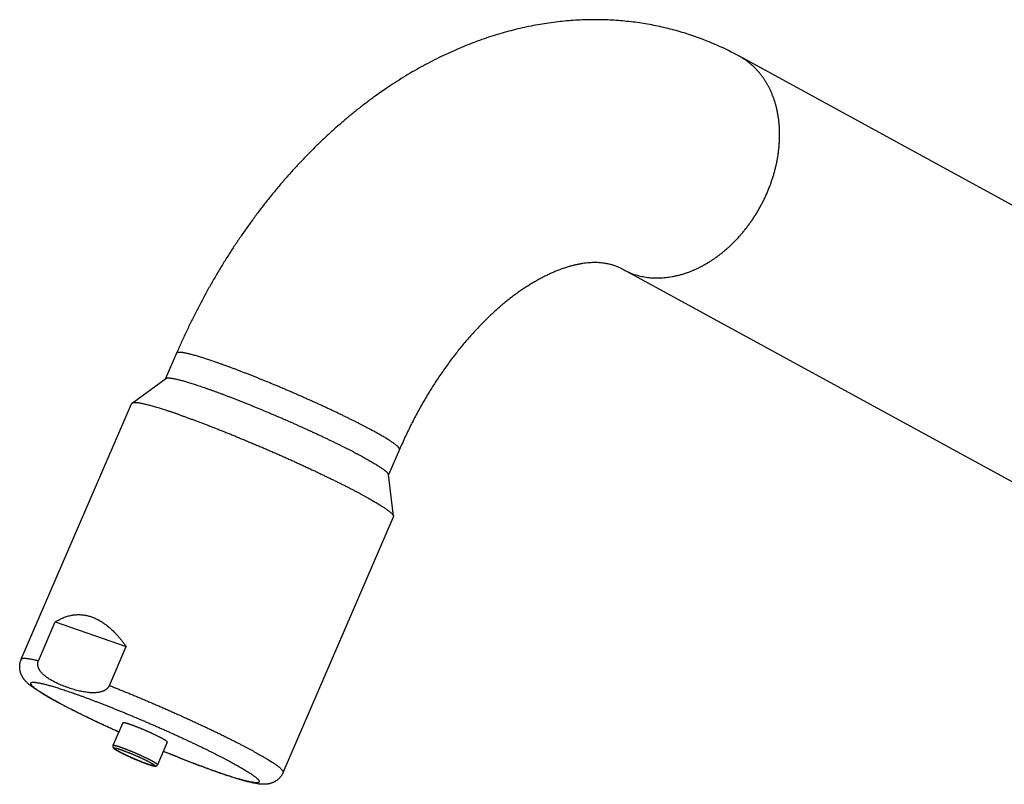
# Model space of a CAD drawing. Header units: millimetres. Extents: x 259 to 1803, y -542 to 1902.
# Tile 7 of 127: x 392 to 473, y -422 to -359. Entities that reach past the tile are written whole.
import ezdxf

# ---------------------------------------------------------------- set-up
doc = ezdxf.new("R2010")
doc.units = ezdxf.units.MM
doc.header["$LTSCALE"] = 30.734
doc.layers.get('0').update_dxf_attribs({"linetype": 'CONTINUOUS'})

msp = doc.modelspace()

# ---------------------------------------------------------------- linework, layer by layer
at = {"color": 7, "linetype": 'CONTINUOUS'}
for p, q in [((500.403, -388.845), (451.214, -362.013)), ((490.825, -406.403), (441.636, -379.57)), ((404.852, -386.462), (403.95, -388.548)), ((401.18, -390.58), (403.968, -388.535)), ((392.055, -411.659), (401.15, -390.617)), ((423.21, -394.397), (422.309, -396.483)), ((422.727, -399.893), (422.306, -396.461)), ((413.627, -420.982), (422.721, -399.94)), ((393.472, -411.785), (394.856, -408.583)), ((394.856, -408.583), (400.697, -410.619)), ((399.313, -413.821), (400.697, -410.619)), ((400.412, -416.899), (399.609, -418.756)), ((404.084, -418.486), (403.281, -420.343)), ((402.45, -420.291), (402.462, -420.296)), ((408.356, -421.015), (408.254, -420.979))]:
    msp.add_line(p, q, dxfattribs=at)
at = {"color": 9, "linetype": 'CONTINUOUS'}
msp.add_line((408.371, -421.01), (408.359, -421.006), dxfattribs=at)
at = {"color": 7, "linetype": 'CONTINUOUS'}
msp.add_arc((439.432, -383.597), 24.59, 61.37303, 70.77398, dxfattribs=at)
at = {"color": 9, "linetype": 'CONTINUOUS'}
for centre, radius, start, end in [((444.302, -374.681), 5.569, 241.39855, 250.80212), ((405.45, -411.685), 9.113, 250.78168, 250.98714), ((425.287, -372.114), 51.74, 250.78247, 250.90247)]:
    msp.add_arc(centre, radius, start, end, dxfattribs=at)
at = {"color": 7, "linetype": 'CONTINUOUS'}
for points, knots in [([(447.53, -360.378), (447.507, -360.371), (447.27, -360.288), (446.816, -360.138), (446.161, -359.943), (445.501, -359.765), (444.834, -359.605), (444.162, -359.464), (443.484, -359.341), (442.8, -359.236), (442.111, -359.151), (441.418, -359.084), (440.719, -359.036), (440.015, -359.007), (439.307, -358.997), (438.594, -359.007), (437.878, -359.037), (437.157, -359.086), (436.433, -359.155), (435.705, -359.245), (434.974, -359.355), (434.241, -359.485), (433.505, -359.636), (432.767, -359.808), (432.027, -360.001), (431.286, -360.215), (430.545, -360.449), (429.802, -360.706), (429.059, -360.983), (428.316, -361.283), (427.575, -361.603), (426.836, -361.944), (426.098, -362.306), (425.362, -362.69), (424.63, -363.094), (423.902, -363.519), (423.179, -363.964), (422.459, -364.43), (421.747, -364.914), (421.04, -365.417), (420.339, -365.94), (419.645, -366.482), (418.96, -367.041), (418.283, -367.617), (417.613, -368.212), (416.953, -368.822), (416.302, -369.449), (415.66, -370.092), (415.028, -370.75), (414.407, -371.423), (413.797, -372.11), (413.196, -372.812), (412.607, -373.527), (412.03, -374.255), (411.464, -374.996), (410.909, -375.749), (410.367, -376.514), (409.836, -377.29), (409.318, -378.077), (408.812, -378.875), (408.319, -379.682), (407.839, -380.5), (407.372, -381.326), (406.918, -382.162), (406.477, -383.007), (406.05, -383.859), (405.636, -384.719), (405.236, -385.587), (404.978, -386.17), (404.852, -386.462)], [0, 0, 0, 0, 0.001282, 0.013708, 0.026145, 0.038594, 0.051073, 0.063583, 0.076119, 0.088704, 0.101347, 0.114028, 0.126775, 0.139607, 0.15249, 0.165455, 0.17853, 0.191668, 0.204907, 0.218271, 0.23171, 0.245274, 0.25897, 0.272746, 0.286666, 0.3007, 0.314865, 0.329151, 0.3436, 0.358199, 0.372894, 0.387684, 0.402664, 0.4178, 0.433022, 0.448327, 0.463827, 0.479438, 0.495123, 0.510879, 0.526841, 0.542868, 0.558956, 0.575143, 0.59147, 0.607848, 0.624276, 0.640824, 0.657453, 0.674123, 0.690835, 0.707675, 0.724549, 0.741456, 0.758426, 0.77547, 0.792541, 0.809637, 0.826808, 0.844011, 0.861234, 0.878486, 0.895791, 0.913112, 0.930445, 0.947811, 0.9652, 0.982597, 1, 1, 1, 1]), ([(440.947, -379.264), (440.901, -379.248), (440.76, -379.201), (440.52, -379.135), (440.227, -379.074), (439.939, -379.033), (439.66, -379.009), (439.389, -378.999), (439.124, -379.001), (438.859, -379.015), (438.594, -379.04), (438.327, -379.075), (438.058, -379.119), (437.787, -379.174), (437.512, -379.239), (437.234, -379.314), (436.952, -379.399), (436.667, -379.494), (436.377, -379.599), (436.084, -379.715), (435.787, -379.841), (435.486, -379.979), (435.182, -380.127), (434.874, -380.286), (434.563, -380.456), (434.249, -380.637), (433.932, -380.83), (433.612, -381.034), (433.29, -381.25), (432.965, -381.477), (432.639, -381.716), (432.311, -381.966), (431.981, -382.228), (431.651, -382.502), (431.319, -382.788), (430.987, -383.085), (430.655, -383.393), (430.323, -383.713), (429.991, -384.045), (429.661, -384.388), (429.331, -384.742), (429.002, -385.107), (428.676, -385.483), (428.351, -385.87), (428.029, -386.267), (427.709, -386.675), (427.392, -387.093), (427.079, -387.521), (426.77, -387.959), (426.464, -388.406), (426.162, -388.862), (425.866, -389.327), (425.574, -389.801), (425.287, -390.283), (425.005, -390.773), (424.73, -391.271), (424.46, -391.776), (424.196, -392.288), (423.939, -392.806), (423.689, -393.33), (423.445, -393.861), (423.288, -394.218), (423.21, -394.397)], [0, 0, 0, 0, 0.005753, 0.017893, 0.029933, 0.041664, 0.052865, 0.063618, 0.074188, 0.08479, 0.095452, 0.106217, 0.117134, 0.128215, 0.139497, 0.151024, 0.16281, 0.174866, 0.187204, 0.199829, 0.21276, 0.226007, 0.239563, 0.253433, 0.26764, 0.282188, 0.297053, 0.312241, 0.327779, 0.343668, 0.359869, 0.376391, 0.393265, 0.410487, 0.428007, 0.445838, 0.464009, 0.482515, 0.501299, 0.520374, 0.539767, 0.559473, 0.579427, 0.599647, 0.620156, 0.640944, 0.661947, 0.683185, 0.704673, 0.7264, 0.748303, 0.770405, 0.792711, 0.815211, 0.837845, 0.860636, 0.883581, 0.906668, 0.929846, 0.953134, 0.976524, 1, 1, 1, 1]), ([(441.636, -379.57), (441.55, -379.523), (441.372, -379.433), (441.141, -379.334), (440.997, -379.281), (440.947, -379.264)], [0, 0, 0, 0, 0.39089, 0.789012, 1, 1, 1, 1]), ([(403.968, -388.535), (403.975, -388.53), (403.995, -388.519), (404.03, -388.508), (404.077, -388.5), (404.133, -388.496), (404.197, -388.496), (404.271, -388.5), (404.354, -388.509), (404.446, -388.521), (404.547, -388.538), (404.657, -388.559), (404.775, -388.583), (404.902, -388.612), (405.037, -388.645), (405.181, -388.682), (405.333, -388.723), (405.493, -388.767), (405.66, -388.816), (405.836, -388.868), (406.018, -388.924), (406.209, -388.984), (406.406, -389.048), (406.61, -389.115), (406.821, -389.185), (407.038, -389.259), (407.185, -389.31), (407.259, -389.336)], [0, 0, 0, 0, 0.007779, 0.019146, 0.032863, 0.049127, 0.068048, 0.089686, 0.114073, 0.141219, 0.171125, 0.203778, 0.239162, 0.277251, 0.318016, 0.361423, 0.407435, 0.456008, 0.507099, 0.560658, 0.616633, 0.674971, 0.735614, 0.798502, 0.863573, 0.930761, 1, 1, 1, 1]), ([(407.259, -389.336), (407.336, -389.363), (407.491, -389.417), (407.727, -389.501), (407.967, -389.588), (408.214, -389.678), (408.465, -389.771), (408.721, -389.866), (408.981, -389.965), (409.246, -390.066), (409.515, -390.17), (409.788, -390.276), (410.063, -390.384), (410.342, -390.495), (410.624, -390.608), (410.909, -390.722), (411.196, -390.839), (411.484, -390.957), (411.775, -391.077), (412.067, -391.198), (412.359, -391.321), (412.653, -391.445), (412.947, -391.57), (413.242, -391.696), (413.536, -391.823), (413.83, -391.951), (414.123, -392.079), (414.415, -392.208), (414.705, -392.337), (414.994, -392.467), (415.282, -392.596), (415.567, -392.725), (415.849, -392.854), (416.129, -392.983), (416.405, -393.111), (416.678, -393.239), (416.948, -393.366), (417.213, -393.492), (417.475, -393.618), (417.732, -393.742), (417.984, -393.864), (418.231, -393.986), (418.473, -394.106), (418.709, -394.224), (418.94, -394.341), (419.165, -394.455), (419.383, -394.568), (419.595, -394.679), (419.801, -394.787), (419.999, -394.893), (420.191, -394.997), (420.375, -395.098), (420.551, -395.197), (420.721, -395.293), (420.882, -395.386), (421.035, -395.476), (421.181, -395.563), (421.317, -395.646), (421.446, -395.727), (421.566, -395.805), (421.677, -395.879), (421.78, -395.949), (421.873, -396.016), (421.958, -396.08), (422.034, -396.139), (422.1, -396.196), (422.158, -396.248), (422.206, -396.296), (422.245, -396.341), (422.274, -396.382), (422.295, -396.419), (422.304, -396.445), (422.306, -396.459), (422.306, -396.461)], [0, 0, 0, 0, 0.014552, 0.029494, 0.044811, 0.060487, 0.076508, 0.092855, 0.109514, 0.126466, 0.143695, 0.161183, 0.178913, 0.196866, 0.215023, 0.233368, 0.25188, 0.270541, 0.289332, 0.308234, 0.327227, 0.346293, 0.365411, 0.384562, 0.403726, 0.422885, 0.442018, 0.461106, 0.480129, 0.499068, 0.517904, 0.536618, 0.55519, 0.573601, 0.591833, 0.609867, 0.627685, 0.645268, 0.662599, 0.67966, 0.696434, 0.712904, 0.729052, 0.744863, 0.76032, 0.775409, 0.790113, 0.804418, 0.818309, 0.831773, 0.844796, 0.857365, 0.869468, 0.881093, 0.892228, 0.902862, 0.912987, 0.922591, 0.931666, 0.940204, 0.948199, 0.955642, 0.96253, 0.968857, 0.974621, 0.979821, 0.984458, 0.988537, 0.992068, 0.995068, 0.997569, 0.99963, 1, 1, 1, 1]), ([(401.18, -390.58), (401.179, -390.581), (401.169, -390.589), (401.158, -390.601), (401.151, -390.613), (401.15, -390.617)], [0, 0, 0, 0, 0.119432, 0.766421, 1, 1, 1, 1]), ([(405.047, -391.521), (404.963, -391.492), (404.797, -391.434), (404.551, -391.35), (404.313, -391.27), (404.081, -391.194), (403.857, -391.122), (403.641, -391.053), (403.432, -390.989), (403.232, -390.929), (403.04, -390.872), (402.856, -390.82), (402.681, -390.772), (402.514, -390.729), (402.357, -390.69), (402.208, -390.655), (402.069, -390.624), (401.94, -390.598), (401.819, -390.576), (401.709, -390.559), (401.608, -390.546), (401.516, -390.538), (401.435, -390.534), (401.363, -390.534), (401.302, -390.539), (401.25, -390.549), (401.21, -390.562), (401.188, -390.574), (401.18, -390.58)], [0, 0, 0, 0, 0.066561, 0.131233, 0.193953, 0.254668, 0.313316, 0.36985, 0.424212, 0.476361, 0.526242, 0.573818, 0.619042, 0.661882, 0.702295, 0.740257, 0.775733, 0.808704, 0.839145, 0.867048, 0.892401, 0.915209, 0.935483, 0.953258, 0.968589, 0.981583, 0.992421, 1, 1, 1, 1]), ([(405.047, -391.521), (405.134, -391.551), (405.309, -391.612), (405.574, -391.707), (405.845, -391.805), (406.123, -391.906), (406.405, -392.01), (406.693, -392.117), (406.986, -392.228), (407.284, -392.341), (407.586, -392.457), (407.892, -392.576), (408.202, -392.697), (408.515, -392.821), (408.832, -392.947), (409.151, -393.076), (409.474, -393.206), (409.798, -393.338), (410.125, -393.472), (410.454, -393.608), (410.783, -393.746), (411.114, -393.885), (411.446, -394.025), (411.778, -394.167), (412.11, -394.309), (412.442, -394.452), (412.774, -394.597), (413.105, -394.742), (413.435, -394.887), (413.763, -395.033), (414.09, -395.179), (414.414, -395.325), (414.736, -395.471), (415.056, -395.616), (415.372, -395.762), (415.686, -395.907), (415.995, -396.052), (416.301, -396.195), (416.603, -396.338), (416.9, -396.48), (417.193, -396.621), (417.481, -396.76), (417.763, -396.898), (418.04, -397.035), (418.311, -397.169), (418.576, -397.302), (418.835, -397.433), (419.087, -397.563), (419.332, -397.689), (419.571, -397.814), (419.802, -397.936), (420.026, -398.056), (420.242, -398.173), (420.45, -398.287), (420.65, -398.399), (420.842, -398.507), (421.025, -398.612), (421.2, -398.715), (421.366, -398.814), (421.523, -398.909), (421.67, -399.001), (421.809, -399.09), (421.938, -399.175), (422.058, -399.256), (422.169, -399.334), (422.269, -399.408), (422.36, -399.477), (422.441, -399.543), (422.512, -399.605), (422.573, -399.662), (422.624, -399.716), (422.665, -399.765), (422.696, -399.81), (422.717, -399.851), (422.725, -399.878), (422.727, -399.892), (422.727, -399.893)], [0, 0, 0, 0, 0.013974, 0.028308, 0.04299, 0.058005, 0.07334, 0.08898, 0.10491, 0.121117, 0.137583, 0.154295, 0.171236, 0.188391, 0.205741, 0.223275, 0.24097, 0.258816, 0.276791, 0.294881, 0.313067, 0.331334, 0.349662, 0.368038, 0.386439, 0.404853, 0.423259, 0.441643, 0.459983, 0.478267, 0.496473, 0.514588, 0.532592, 0.55047, 0.568202, 0.585776, 0.603171, 0.620375, 0.637367, 0.654136, 0.670661, 0.686932, 0.702928, 0.71864, 0.734048, 0.749141, 0.763903, 0.778322, 0.792382, 0.806073, 0.819379, 0.832291, 0.844795, 0.85688, 0.868535, 0.879749, 0.890513, 0.900816, 0.91065, 0.920005, 0.928875, 0.937251, 0.945128, 0.952498, 0.959357, 0.9657, 0.971525, 0.976829, 0.981613, 0.985878, 0.989631, 0.992881, 0.995647, 0.997961, 0.999883, 1, 1, 1, 1]), ([(422.727, -399.893), (422.728, -399.902), (422.728, -399.919), (422.723, -399.934), (422.721, -399.94)], [0, 0, 0, 0, 0.618629, 1, 1, 1, 1]), ([(394.856, -408.583), (394.913, -408.546), (395.027, -408.478), (395.199, -408.385), (395.368, -408.303), (395.536, -408.231), (395.701, -408.169), (395.864, -408.117), (396.026, -408.074), (396.185, -408.04), (396.343, -408.014), (396.499, -407.997), (396.653, -407.987), (396.807, -407.985), (396.959, -407.99), (397.11, -408.003), (397.259, -408.022), (397.408, -408.049), (397.557, -408.083), (397.704, -408.124), (397.802, -408.155), (397.85, -408.172)], [0, 0, 0, 0, 0.064779, 0.127118, 0.187198, 0.245209, 0.301415, 0.356017, 0.409185, 0.461106, 0.512021, 0.562088, 0.611445, 0.660256, 0.708727, 0.756987, 0.805153, 0.85338, 0.901855, 0.950691, 1, 1, 1, 1]), ([(397.85, -408.172), (397.9, -408.19), (397.998, -408.226), (398.145, -408.288), (398.291, -408.357), (398.438, -408.433), (398.584, -408.517), (398.731, -408.608), (398.878, -408.707), (399.025, -408.814), (399.173, -408.929), (399.322, -409.053), (399.471, -409.186), (399.621, -409.328), (399.772, -409.48), (399.924, -409.642), (400.077, -409.815), (400.232, -409.998), (400.387, -410.194), (400.543, -410.401), (400.646, -410.545), (400.697, -410.619)], [0, 0, 0, 0, 0.041028, 0.082693, 0.125086, 0.168293, 0.212466, 0.257728, 0.304167, 0.351873, 0.401015, 0.451716, 0.504074, 0.558199, 0.614289, 0.672482, 0.732896, 0.795678, 0.861039, 0.929108, 1, 1, 1, 1]), ([(400.084, -417.657), (400.049, -417.641), (399.915, -417.581), (399.683, -417.475), (399.389, -417.341), (399.099, -417.207), (398.811, -417.074), (398.527, -416.941), (398.247, -416.808), (397.97, -416.677), (397.697, -416.546), (397.428, -416.416), (397.164, -416.287), (396.905, -416.16), (396.65, -416.033), (396.401, -415.908), (396.157, -415.785), (395.919, -415.663), (395.686, -415.543), (395.459, -415.424), (395.238, -415.307), (395.023, -415.192), (394.815, -415.078), (394.612, -414.966), (394.416, -414.856), (394.226, -414.748), (394.041, -414.641), (393.862, -414.534), (393.689, -414.429), (393.519, -414.323), (393.352, -414.215), (393.189, -414.106), (393.037, -414), (392.902, -413.9), (392.788, -413.812), (392.691, -413.731), (392.608, -413.658), (392.535, -413.59), (392.471, -413.527), (392.415, -413.467), (392.364, -413.409), (392.317, -413.352), (392.274, -413.296), (392.234, -413.24), (392.196, -413.184), (392.161, -413.126), (392.127, -413.066), (392.096, -413.006), (392.067, -412.944), (392.04, -412.88), (392.016, -412.813), (391.994, -412.745), (391.974, -412.674), (391.958, -412.602), (391.944, -412.527), (391.935, -412.452), (391.928, -412.374), (391.926, -412.296), (391.927, -412.216), (391.932, -412.136), (391.942, -412.057), (391.956, -411.976), (391.974, -411.896), (391.996, -411.816), (392.023, -411.737), (392.044, -411.685), (392.055, -411.659)], [0, 0, 0, 0, 0.010911, 0.041205, 0.071285, 0.101125, 0.130695, 0.15997, 0.188924, 0.217528, 0.245759, 0.273594, 0.301005, 0.327972, 0.354474, 0.380487, 0.405992, 0.430974, 0.455415, 0.479296, 0.502612, 0.525353, 0.547504, 0.569072, 0.590063, 0.610484, 0.630357, 0.649725, 0.668659, 0.687254, 0.705668, 0.724284, 0.742082, 0.757715, 0.770991, 0.782558, 0.792897, 0.802053, 0.810439, 0.818069, 0.825149, 0.831953, 0.838611, 0.844907, 0.851295, 0.857553, 0.863868, 0.870413, 0.876658, 0.883035, 0.889708, 0.8965, 0.903212, 0.910162, 0.91718, 0.924449, 0.931514, 0.938859, 0.946475, 0.953738, 0.96123, 0.968934, 0.976614, 0.98429, 0.992094, 1, 1, 1, 1]), ([(395.879, -413.991), (395.806, -413.966), (395.663, -413.914), (395.451, -413.832), (395.244, -413.747), (395.046, -413.66), (394.856, -413.57), (394.678, -413.479), (394.512, -413.387), (394.36, -413.295), (394.221, -413.204), (394.097, -413.114), (393.986, -413.027), (393.889, -412.942), (393.805, -412.861), (393.733, -412.783), (393.672, -412.71), (393.62, -412.64), (393.576, -412.574), (393.539, -412.511), (393.509, -412.452), (393.483, -412.395), (393.463, -412.341), (393.447, -412.29), (393.434, -412.241), (393.425, -412.195), (393.419, -412.15), (393.415, -412.108), (393.414, -412.067), (393.415, -412.027), (393.418, -411.989), (393.423, -411.953), (393.429, -411.917), (393.437, -411.883), (393.447, -411.849), (393.459, -411.817), (393.467, -411.795), (393.472, -411.785)], [0, 0, 0, 0, 0.064379, 0.128122, 0.190696, 0.251573, 0.310263, 0.366326, 0.419398, 0.469211, 0.5156, 0.558511, 0.597998, 0.634007, 0.666561, 0.695928, 0.722502, 0.746691, 0.768785, 0.78905, 0.807708, 0.824968, 0.840994, 0.855957, 0.869972, 0.883181, 0.895702, 0.907612, 0.91902, 0.930035, 0.940685, 0.951009, 0.961064, 0.970933, 0.980665, 0.990336, 1, 1, 1, 1]), ([(399.313, -413.821), (399.309, -413.831), (399.299, -413.853), (399.283, -413.884), (399.265, -413.914), (399.245, -413.945), (399.223, -413.975), (399.199, -414.005), (399.172, -414.035), (399.144, -414.064), (399.112, -414.094), (399.077, -414.123), (399.039, -414.152), (398.997, -414.181), (398.951, -414.209), (398.901, -414.237), (398.846, -414.265), (398.785, -414.291), (398.718, -414.316), (398.644, -414.34), (398.562, -414.362), (398.471, -414.382), (398.371, -414.399), (398.26, -414.413), (398.137, -414.422), (398.002, -414.426), (397.855, -414.424), (397.695, -414.415), (397.524, -414.398), (397.343, -414.373), (397.151, -414.341), (396.951, -414.3), (396.744, -414.252), (396.531, -414.196), (396.315, -414.134), (396.097, -414.065), (395.951, -414.016), (395.879, -413.991)], [0, 0, 0, 0, 0.009392, 0.01887, 0.028475, 0.038279, 0.048323, 0.058675, 0.069401, 0.080564, 0.092231, 0.104457, 0.11736, 0.131036, 0.145558, 0.161043, 0.177669, 0.195573, 0.214891, 0.235855, 0.258663, 0.283549, 0.310868, 0.340957, 0.374154, 0.410711, 0.4506, 0.493744, 0.540154, 0.589742, 0.642319, 0.697607, 0.75524, 0.814785, 0.875766, 0.937676, 1, 1, 1, 1]), ([(401.075, -417.053), (401.053, -417.045), (401.01, -417.031), (400.947, -417.009), (400.887, -416.99), (400.83, -416.972), (400.776, -416.955), (400.726, -416.94), (400.679, -416.927), (400.635, -416.916), (400.595, -416.906), (400.559, -416.898), (400.527, -416.892), (400.498, -416.888), (400.474, -416.886), (400.453, -416.885), (400.437, -416.886), (400.424, -416.889), (400.416, -416.893), (400.413, -416.897), (400.412, -416.899)], [0, 0, 0, 0, 0.100885, 0.197231, 0.288826, 0.375469, 0.456972, 0.53316, 0.603875, 0.66897, 0.728318, 0.781811, 0.829363, 0.870918, 0.906459, 0.93603, 0.959781, 0.978086, 0.991846, 1, 1, 1, 1]), ([(404.084, -418.486), (404.084, -418.485), (404.085, -418.482), (404.085, -418.474), (404.08, -418.464), (404.071, -418.452), (404.058, -418.438), (404.041, -418.423), (404.02, -418.406), (403.995, -418.387), (403.967, -418.367), (403.934, -418.345), (403.898, -418.322), (403.857, -418.297), (403.813, -418.271), (403.766, -418.243), (403.715, -418.215), (403.661, -418.185), (403.604, -418.154), (403.543, -418.122), (403.48, -418.089), (403.414, -418.055), (403.345, -418.02), (403.274, -417.985), (403.2, -417.949), (403.124, -417.912), (403.047, -417.875), (402.967, -417.837), (402.886, -417.8), (402.803, -417.761), (402.719, -417.723), (402.635, -417.685), (402.549, -417.646), (402.462, -417.608), (402.375, -417.57), (402.288, -417.532), (402.201, -417.495), (402.113, -417.458), (402.026, -417.421), (401.94, -417.385), (401.854, -417.35), (401.769, -417.316), (401.685, -417.282), (401.603, -417.25), (401.522, -417.218), (401.443, -417.187), (401.365, -417.158), (401.289, -417.13), (401.216, -417.103), (401.145, -417.077), (401.098, -417.061), (401.075, -417.053)], [0, 0, 0, 0, 0.000654, 0.0032, 0.006534, 0.010931, 0.016503, 0.023296, 0.031327, 0.040598, 0.0511, 0.062818, 0.075731, 0.089815, 0.105042, 0.121379, 0.138792, 0.157244, 0.176694, 0.197099, 0.218414, 0.240593, 0.263585, 0.28734, 0.311804, 0.336923, 0.36264, 0.388898, 0.415638, 0.442799, 0.470321, 0.498142, 0.526199, 0.554429, 0.582768, 0.611153, 0.639521, 0.667806, 0.695946, 0.723877, 0.751536, 0.778862, 0.805792, 0.832266, 0.858225, 0.883611, 0.908366, 0.932436, 0.955766, 0.978304, 1, 1, 1, 1]), ([(399.609, -418.756), (399.607, -418.762), (399.603, -418.773), (399.598, -418.79), (399.595, -418.808), (399.594, -418.826), (399.595, -418.844), (399.597, -418.862), (399.601, -418.88), (399.606, -418.896), (399.613, -418.912), (399.621, -418.928), (399.631, -418.944), (399.642, -418.959), (399.655, -418.974), (399.67, -418.989), (399.687, -419.005), (399.708, -419.023), (399.733, -419.042), (399.763, -419.064), (399.799, -419.089), (399.839, -419.114), (399.882, -419.141), (399.928, -419.168), (399.976, -419.196), (400.027, -419.224), (400.081, -419.254), (400.137, -419.284), (400.196, -419.316), (400.258, -419.348), (400.322, -419.38), (400.389, -419.414), (400.457, -419.448), (400.528, -419.482), (400.601, -419.517), (400.675, -419.553), (400.751, -419.588), (400.828, -419.624), (400.907, -419.66), (400.986, -419.696), (401.067, -419.733), (401.148, -419.769), (401.23, -419.805), (401.312, -419.84), (401.394, -419.876), (401.476, -419.911), (401.558, -419.945), (401.64, -419.979), (401.721, -420.012), (401.801, -420.045), (401.88, -420.077), (401.959, -420.108), (402.036, -420.138), (402.111, -420.167), (402.185, -420.195), (402.257, -420.222), (402.327, -420.248), (402.391, -420.271), (402.432, -420.285), (402.45, -420.291)], [0, 0, 0, 0, 0.005422, 0.010789, 0.016108, 0.021593, 0.026866, 0.032356, 0.037832, 0.043063, 0.048107, 0.053538, 0.058946, 0.064532, 0.070457, 0.076806, 0.083792, 0.091716, 0.10098, 0.112193, 0.12552, 0.139935, 0.154997, 0.170857, 0.187555, 0.205112, 0.223525, 0.242779, 0.26285, 0.283707, 0.305315, 0.327634, 0.35062, 0.374226, 0.398404, 0.423102, 0.448269, 0.473848, 0.499784, 0.526021, 0.552499, 0.579161, 0.605947, 0.632797, 0.659652, 0.686451, 0.713135, 0.739644, 0.76592, 0.791905, 0.81754, 0.842771, 0.867542, 0.891801, 0.915495, 0.938576, 0.960996, 0.982712, 1, 1, 1, 1]), ([(408.254, -420.979), (408.206, -420.962), (408.074, -420.915), (407.856, -420.838), (407.6, -420.745), (407.339, -420.65), (407.073, -420.552), (406.803, -420.451), (406.529, -420.347), (406.251, -420.241), (405.969, -420.132), (405.684, -420.021), (405.396, -419.907), (405.105, -419.792), (404.811, -419.674), (404.515, -419.555), (404.216, -419.433), (403.963, -419.33), (403.81, -419.266), (403.756, -419.244)], [0, 0, 0, 0, 0.03167, 0.087043, 0.143591, 0.201277, 0.260052, 0.319868, 0.380683, 0.442446, 0.505098, 0.568589, 0.632866, 0.697865, 0.763531, 0.829806, 0.896626, 0.963929, 1, 1, 1, 1]), ([(402.462, -420.296), (402.483, -420.303), (402.525, -420.317), (402.587, -420.338), (402.646, -420.357), (402.703, -420.375), (402.757, -420.392), (402.808, -420.407), (402.858, -420.42), (402.905, -420.432), (402.948, -420.441), (402.985, -420.449), (403.017, -420.454), (403.044, -420.457), (403.067, -420.458), (403.088, -420.459), (403.108, -420.458), (403.126, -420.456), (403.143, -420.453), (403.159, -420.449), (403.174, -420.444), (403.189, -420.438), (403.203, -420.43), (403.217, -420.422), (403.23, -420.412), (403.242, -420.401), (403.254, -420.388), (403.264, -420.374), (403.273, -420.359), (403.279, -420.349), (403.281, -420.343)], [0, 0, 0, 0, 0.076479, 0.149849, 0.220015, 0.286912, 0.350522, 0.4109, 0.468217, 0.522868, 0.574489, 0.617243, 0.652448, 0.682411, 0.708637, 0.732184, 0.753888, 0.774228, 0.793581, 0.812242, 0.830488, 0.848407, 0.866182, 0.884464, 0.902614, 0.921563, 0.940505, 0.960189, 0.979853, 1, 1, 1, 1]), ([(413.627, -420.982), (413.615, -421.008), (413.592, -421.059), (413.552, -421.134), (413.508, -421.207), (413.46, -421.278), (413.407, -421.346), (413.351, -421.412), (413.292, -421.474), (413.23, -421.532), (413.165, -421.587), (413.098, -421.638), (413.03, -421.685), (412.96, -421.727), (412.889, -421.765), (412.819, -421.799), (412.748, -421.83), (412.677, -421.856), (412.606, -421.879), (412.535, -421.899), (412.464, -421.915), (412.394, -421.929), (412.323, -421.94), (412.252, -421.948), (412.178, -421.954), (412.1, -421.958), (412.017, -421.959), (411.927, -421.957), (411.827, -421.952), (411.715, -421.943), (411.588, -421.927), (411.442, -421.906), (411.273, -421.876), (411.087, -421.838), (410.894, -421.793), (410.702, -421.746), (410.511, -421.696), (410.316, -421.642), (410.119, -421.586), (409.916, -421.526), (409.709, -421.463), (409.497, -421.396), (409.279, -421.326), (409.056, -421.253), (408.827, -421.176), (408.593, -421.097), (408.436, -421.042), (408.356, -421.015)], [0, 0, 0, 0, 0.014591, 0.029244, 0.043875, 0.058523, 0.073704, 0.088583, 0.103086, 0.118026, 0.132917, 0.147162, 0.161499, 0.17581, 0.189322, 0.203078, 0.216377, 0.229337, 0.242347, 0.254896, 0.267494, 0.279777, 0.292067, 0.304503, 0.317226, 0.330519, 0.344706, 0.360147, 0.377302, 0.396544, 0.418402, 0.443582, 0.473016, 0.507296, 0.541599, 0.57548, 0.609598, 0.644303, 0.679797, 0.716201, 0.753592, 0.792014, 0.831492, 0.872034, 0.91364, 0.956301, 1, 1, 1, 1])]:
    msp.add_open_spline(points, degree=3, knots=knots, dxfattribs=at)
at = {"color": 9, "linetype": 'CONTINUOUS'}
for points, knots in [([(442.471, -379.94), (442.546, -379.967), (442.699, -380.016), (442.932, -380.081), (443.168, -380.136), (443.408, -380.182), (443.65, -380.218), (443.896, -380.244), (444.144, -380.261), (444.394, -380.268), (444.647, -380.265), (444.901, -380.252), (445.157, -380.23), (445.414, -380.198), (445.672, -380.156), (445.931, -380.105), (446.191, -380.044), (446.451, -379.974), (446.71, -379.894), (446.97, -379.805), (447.229, -379.706), (447.487, -379.599), (447.743, -379.482), (447.999, -379.356), (448.253, -379.222), (448.505, -379.079), (448.755, -378.927), (449.002, -378.768), (449.247, -378.599), (449.489, -378.423), (449.728, -378.239), (449.963, -378.048), (450.195, -377.849), (450.423, -377.642), (450.647, -377.429), (450.866, -377.209), (451.081, -376.982), (451.291, -376.749), (451.496, -376.51), (451.696, -376.265), (451.891, -376.014), (452.08, -375.758), (452.263, -375.497), (452.44, -375.231), (452.611, -374.96), (452.775, -374.685), (452.933, -374.407), (453.085, -374.124), (453.229, -373.838), (453.367, -373.549), (453.497, -373.257), (453.62, -372.963), (453.736, -372.666), (453.844, -372.367), (453.944, -372.067), (454.037, -371.765), (454.122, -371.463), (454.2, -371.16), (454.269, -370.856), (454.33, -370.552), (454.383, -370.249), (454.428, -369.946), (454.464, -369.644), (454.492, -369.343), (454.512, -369.044), (454.524, -368.746), (454.528, -368.451), (454.523, -368.157), (454.509, -367.867), (454.488, -367.58), (454.458, -367.296), (454.42, -367.015), (454.374, -366.739), (454.319, -366.466), (454.257, -366.198), (454.186, -365.935), (454.107, -365.676), (454.021, -365.423), (453.927, -365.176), (453.825, -364.934), (453.715, -364.698), (453.598, -364.469), (453.473, -364.246), (453.342, -364.029), (453.203, -363.82), (453.057, -363.618), (452.904, -363.423), (452.745, -363.236), (452.579, -363.056), (452.407, -362.885), (452.229, -362.721), (452.044, -362.566), (451.854, -362.419), (451.659, -362.281), (451.458, -362.152), (451.308, -362.065), (451.226, -362.02), (451.214, -362.013)], [0, 0, 0, 0, 0.009028, 0.018091, 0.027195, 0.036347, 0.045554, 0.054821, 0.064153, 0.073556, 0.083034, 0.092592, 0.102234, 0.111962, 0.121781, 0.131692, 0.141697, 0.151799, 0.161998, 0.172296, 0.182692, 0.193186, 0.203779, 0.214469, 0.225255, 0.236135, 0.247109, 0.258172, 0.269323, 0.28056, 0.291878, 0.303274, 0.314746, 0.326288, 0.337898, 0.34957, 0.3613, 0.373083, 0.384915, 0.396791, 0.408706, 0.420654, 0.43263, 0.444629, 0.456646, 0.468674, 0.480709, 0.492745, 0.504776, 0.516798, 0.528804, 0.540789, 0.552747, 0.564674, 0.576564, 0.588413, 0.600214, 0.611963, 0.623656, 0.635288, 0.646855, 0.658352, 0.669776, 0.681122, 0.692388, 0.703569, 0.714664, 0.72567, 0.736583, 0.747403, 0.758127, 0.768754, 0.779284, 0.789715, 0.800047, 0.810281, 0.820417, 0.830456, 0.840401, 0.850252, 0.860012, 0.869684, 0.879271, 0.888777, 0.898206, 0.907563, 0.916852, 0.926079, 0.93525, 0.944371, 0.953448, 0.962487, 0.971496, 0.980482, 0.989452, 0.998413, 1, 1, 1, 1]), ([(408.169, -387.232), (408.094, -387.206), (407.947, -387.155), (407.73, -387.081), (407.519, -387.01), (407.315, -386.943), (407.118, -386.88), (406.928, -386.82), (406.745, -386.764), (406.57, -386.712), (406.402, -386.663), (406.242, -386.618), (406.09, -386.578), (405.947, -386.541), (405.811, -386.508), (405.684, -386.479), (405.566, -386.454), (405.456, -386.434), (405.356, -386.417), (405.264, -386.405), (405.181, -386.396), (405.107, -386.392), (405.042, -386.392), (404.986, -386.396), (404.94, -386.404), (404.902, -386.416), (404.874, -386.432), (404.858, -386.449), (404.853, -386.46), (404.852, -386.462)], [0, 0, 0, 0, 0.06842, 0.134813, 0.199114, 0.261258, 0.321183, 0.378831, 0.434144, 0.487069, 0.537555, 0.585554, 0.631021, 0.673915, 0.714198, 0.751836, 0.786801, 0.819068, 0.84862, 0.875445, 0.899543, 0.920925, 0.939622, 0.955694, 0.969249, 0.980482, 0.989747, 0.997682, 1, 1, 1, 1]), ([(423.21, -394.397), (423.213, -394.391), (423.217, -394.376), (423.215, -394.348), (423.204, -394.315), (423.184, -394.278), (423.154, -394.237), (423.115, -394.192), (423.067, -394.144), (423.01, -394.091), (422.943, -394.035), (422.868, -393.975), (422.783, -393.912), (422.689, -393.845), (422.587, -393.774), (422.475, -393.7), (422.355, -393.623), (422.227, -393.542), (422.09, -393.458), (421.945, -393.371), (421.791, -393.281), (421.63, -393.188), (421.461, -393.093), (421.284, -392.994), (421.1, -392.893), (420.908, -392.789), (420.71, -392.683), (420.505, -392.575), (420.293, -392.464), (420.074, -392.351), (419.849, -392.236), (419.619, -392.12), (419.382, -392.002), (419.14, -391.882), (418.893, -391.76), (418.641, -391.637), (418.384, -391.513), (418.123, -391.388), (417.857, -391.262), (417.588, -391.135), (417.315, -391.007), (417.038, -390.879), (416.758, -390.75), (416.476, -390.621), (416.191, -390.492), (415.904, -390.362), (415.615, -390.233), (415.324, -390.104), (415.032, -389.975), (414.739, -389.847), (414.445, -389.719), (414.151, -389.592), (413.857, -389.466), (413.563, -389.341), (413.269, -389.217), (412.976, -389.094), (412.684, -388.973), (412.394, -388.853), (412.105, -388.735), (411.818, -388.618), (411.534, -388.503), (411.252, -388.391), (410.973, -388.28), (410.697, -388.172), (410.424, -388.066), (410.156, -387.962), (409.891, -387.861), (409.63, -387.762), (409.374, -387.667), (409.123, -387.574), (408.877, -387.484), (408.636, -387.397), (408.401, -387.313), (408.245, -387.258), (408.169, -387.232)], [0, 0, 0, 0, 0.001087, 0.002809, 0.004865, 0.00736, 0.010353, 0.013875, 0.017944, 0.02257, 0.027757, 0.033507, 0.039819, 0.04669, 0.054115, 0.06209, 0.070607, 0.07966, 0.089241, 0.09934, 0.109949, 0.121057, 0.132653, 0.144727, 0.157265, 0.170256, 0.183688, 0.197545, 0.211815, 0.226483, 0.241535, 0.256955, 0.272727, 0.288836, 0.305265, 0.321998, 0.339017, 0.356306, 0.373847, 0.391621, 0.409611, 0.427799, 0.446165, 0.464691, 0.483359, 0.502149, 0.521043, 0.540019, 0.559061, 0.578147, 0.597259, 0.616377, 0.635481, 0.654552, 0.673571, 0.692518, 0.711374, 0.730119, 0.748735, 0.767202, 0.785501, 0.803615, 0.821524, 0.83921, 0.856656, 0.873843, 0.890754, 0.907371, 0.923679, 0.93966, 0.955298, 0.970578, 0.985484, 1, 1, 1, 1]), ([(392.055, -411.659), (392.058, -411.652), (392.068, -411.635), (392.093, -411.615), (392.129, -411.599), (392.175, -411.587), (392.23, -411.579), (392.295, -411.576), (392.37, -411.577), (392.454, -411.582), (392.549, -411.592), (392.653, -411.607), (392.767, -411.626), (392.89, -411.649), (393.022, -411.676), (393.164, -411.708), (393.315, -411.745), (393.419, -411.771), (393.472, -411.785)], [0, 0, 0, 0, 0.015876, 0.038188, 0.06464, 0.096482, 0.134419, 0.17885, 0.230001, 0.288001, 0.352914, 0.424765, 0.50355, 0.589241, 0.681795, 0.781155, 0.88725, 1, 1, 1, 1]), ([(400.086, -417.652), (400.001, -417.614), (399.819, -417.532), (399.543, -417.406), (399.258, -417.275), (398.977, -417.144), (398.698, -417.015), (398.424, -416.885), (398.153, -416.757), (397.886, -416.63), (397.623, -416.503), (397.366, -416.378), (397.113, -416.254), (396.865, -416.132), (396.623, -416.011), (396.386, -415.892), (396.155, -415.775), (395.931, -415.66), (395.713, -415.546), (395.501, -415.435), (395.296, -415.326), (395.098, -415.22), (394.908, -415.116), (394.724, -415.015), (394.549, -414.916), (394.381, -414.82), (394.221, -414.727), (394.069, -414.637), (393.925, -414.55), (393.79, -414.466), (393.663, -414.386), (393.545, -414.309), (393.436, -414.235), (393.335, -414.165), (393.243, -414.098), (393.161, -414.035), (393.088, -413.976), (393.023, -413.92), (392.968, -413.868), (392.923, -413.82), (392.886, -413.776), (392.859, -413.736), (392.841, -413.7), (392.832, -413.667), (392.833, -413.637), (392.846, -413.611), (392.868, -413.59), (392.899, -413.575), (392.94, -413.564), (392.989, -413.557), (393.048, -413.554), (393.115, -413.555), (393.192, -413.56), (393.278, -413.569), (393.373, -413.583), (393.477, -413.6), (393.589, -413.622), (393.711, -413.648), (393.841, -413.677), (393.979, -413.711), (394.126, -413.749), (394.281, -413.791), (394.444, -413.837), (394.615, -413.886), (394.793, -413.94), (394.979, -413.997), (395.173, -414.058), (395.373, -414.122), (395.581, -414.19), (395.795, -414.262), (396.015, -414.337), (396.164, -414.389), (396.239, -414.415)], [0, 0, 0, 0, 0.023647, 0.050178, 0.07649, 0.102559, 0.128357, 0.153858, 0.179038, 0.203871, 0.228333, 0.252399, 0.276044, 0.299247, 0.321982, 0.344229, 0.365964, 0.387167, 0.407816, 0.427891, 0.447373, 0.466241, 0.484478, 0.502066, 0.518988, 0.535227, 0.550769, 0.565598, 0.579701, 0.593065, 0.605677, 0.617528, 0.628607, 0.638906, 0.648418, 0.657138, 0.665063, 0.672192, 0.678529, 0.684082, 0.688868, 0.692916, 0.696281, 0.69906, 0.701428, 0.703658, 0.706074, 0.708935, 0.712402, 0.716562, 0.721466, 0.72714, 0.7336, 0.740853, 0.748901, 0.757745, 0.76738, 0.777801, 0.789001, 0.80097, 0.8137, 0.82718, 0.841398, 0.856338, 0.871987, 0.888331, 0.905358, 0.923051, 0.941387, 0.960341, 0.979888, 1, 1, 1, 1]), ([(396.239, -414.415), (396.317, -414.442), (396.474, -414.497), (396.712, -414.582), (396.956, -414.67), (397.206, -414.761), (397.461, -414.855), (397.72, -414.952), (397.984, -415.052), (398.252, -415.154), (398.525, -415.259), (398.801, -415.367), (399.081, -415.477), (399.363, -415.589), (399.649, -415.703), (399.937, -415.819), (400.228, -415.937), (400.521, -416.056), (400.815, -416.178), (401.111, -416.301), (401.408, -416.425), (401.706, -416.551), (402.004, -416.677), (402.303, -416.805), (402.602, -416.934), (402.9, -417.063), (403.198, -417.193), (403.494, -417.324), (403.79, -417.455), (404.083, -417.586), (404.375, -417.717), (404.665, -417.849), (404.953, -417.98), (405.237, -418.11), (405.519, -418.241), (405.797, -418.371), (406.072, -418.5), (406.343, -418.628), (406.61, -418.756), (406.872, -418.882), (407.13, -419.007), (407.383, -419.131), (407.631, -419.253), (407.873, -419.374), (408.11, -419.493), (408.34, -419.61), (408.565, -419.726), (408.783, -419.839), (408.995, -419.95), (409.199, -420.059), (409.397, -420.165), (409.588, -420.269), (409.771, -420.371), (409.947, -420.469), (410.115, -420.565), (410.275, -420.658), (410.427, -420.748), (410.57, -420.835), (410.706, -420.919), (410.832, -420.999), (410.951, -421.076), (411.06, -421.15), (411.161, -421.22), (411.252, -421.287), (411.335, -421.35), (411.408, -421.409), (411.472, -421.465), (411.527, -421.517), (411.573, -421.565), (411.609, -421.609), (411.637, -421.649), (411.655, -421.686), (411.663, -421.718), (411.662, -421.748), (411.65, -421.774), (411.628, -421.795), (411.596, -421.81), (411.556, -421.822), (411.507, -421.829), (411.448, -421.832), (411.38, -421.831), (411.304, -421.825), (411.218, -421.816), (411.123, -421.803), (411.019, -421.785), (410.906, -421.763), (410.785, -421.738), (410.655, -421.708), (410.516, -421.674), (410.37, -421.636), (410.215, -421.594), (410.052, -421.549), (409.881, -421.499), (409.702, -421.446), (409.516, -421.388), (409.323, -421.328), (409.122, -421.263), (408.915, -421.195), (408.701, -421.123), (408.519, -421.061), (408.408, -421.023), (408.371, -421.01)], [0, 0, 0, 0, 0.011951, 0.024232, 0.03683, 0.049728, 0.062909, 0.076356, 0.090054, 0.103994, 0.118162, 0.132543, 0.147123, 0.161886, 0.176817, 0.191903, 0.207128, 0.222477, 0.237934, 0.253485, 0.269112, 0.284802, 0.300538, 0.316304, 0.332085, 0.347864, 0.363627, 0.379357, 0.395039, 0.410656, 0.426194, 0.441636, 0.456968, 0.472174, 0.487238, 0.502146, 0.516883, 0.531434, 0.545784, 0.55992, 0.573827, 0.587492, 0.6009, 0.614038, 0.626894, 0.639455, 0.651708, 0.66364, 0.675241, 0.686499, 0.697403, 0.707942, 0.718106, 0.727884, 0.737269, 0.74625, 0.754819, 0.762969, 0.770692, 0.77798, 0.784829, 0.791231, 0.797183, 0.80268, 0.807719, 0.812298, 0.816418, 0.82008, 0.823289, 0.826055, 0.828394, 0.830339, 0.831945, 0.833313, 0.834602, 0.835998, 0.837651, 0.839655, 0.842059, 0.844892, 0.848171, 0.851904, 0.856096, 0.860747, 0.865857, 0.871425, 0.877447, 0.883919, 0.890837, 0.898193, 0.905983, 0.914199, 0.922833, 0.931876, 0.941321, 0.95116, 0.961385, 0.971981, 0.982934, 0.99423, 1, 1, 1, 1]), ([(399.313, -413.821), (399.418, -413.862), (399.629, -413.946), (399.946, -414.073), (400.267, -414.202), (400.589, -414.333), (400.914, -414.466), (401.24, -414.601), (401.568, -414.737), (401.897, -414.875), (402.227, -415.014), (402.558, -415.155), (402.889, -415.296), (403.22, -415.439), (403.55, -415.582), (403.88, -415.726), (404.209, -415.871), (404.536, -416.016), (404.862, -416.161), (405.187, -416.307), (405.508, -416.452), (405.828, -416.597), (406.144, -416.742), (406.458, -416.887), (406.768, -417.031), (407.074, -417.175), (407.376, -417.317), (407.675, -417.459), (407.968, -417.6), (408.257, -417.739), (408.54, -417.877), (408.819, -418.014), (409.091, -418.149), (409.358, -418.282), (409.619, -418.414), (409.873, -418.543), (410.121, -418.671), (410.361, -418.796), (410.595, -418.919), (410.822, -419.039), (411.041, -419.157), (411.252, -419.272), (411.455, -419.385), (411.65, -419.494), (411.837, -419.601), (412.016, -419.704), (412.186, -419.804), (412.347, -419.901), (412.499, -419.995), (412.642, -420.085), (412.775, -420.172), (412.9, -420.255), (413.015, -420.334), (413.12, -420.409), (413.216, -420.481), (413.302, -420.549), (413.379, -420.612), (413.445, -420.672), (413.502, -420.728), (413.548, -420.779), (413.585, -420.826), (413.611, -420.869), (413.628, -420.909), (413.635, -420.944), (413.632, -420.968), (413.628, -420.98), (413.627, -420.982)], [0, 0, 0, 0, 0.020998, 0.042221, 0.06365, 0.085265, 0.107045, 0.128971, 0.151021, 0.173176, 0.195414, 0.217715, 0.240058, 0.262422, 0.284785, 0.307129, 0.32943, 0.351669, 0.373825, 0.395877, 0.417804, 0.439586, 0.461202, 0.482634, 0.503859, 0.524859, 0.545615, 0.566105, 0.586313, 0.606218, 0.625803, 0.645048, 0.663937, 0.682451, 0.700574, 0.718288, 0.735578, 0.752427, 0.768819, 0.784741, 0.800176, 0.815112, 0.829534, 0.843429, 0.856786, 0.869591, 0.881834, 0.893505, 0.904592, 0.915087, 0.924981, 0.934267, 0.942938, 0.950988, 0.958413, 0.965208, 0.971374, 0.976911, 0.981824, 0.98612, 0.989816, 0.992941, 0.995544, 0.997715, 0.999605, 1, 1, 1, 1]), ([(399.609, -418.756), (399.61, -418.755), (399.613, -418.75), (399.622, -418.746), (399.634, -418.743), (399.651, -418.742), (399.671, -418.743), (399.696, -418.745), (399.724, -418.75), (399.756, -418.756), (399.793, -418.763), (399.832, -418.773), (399.876, -418.784), (399.923, -418.798), (399.974, -418.812), (400.027, -418.829), (400.084, -418.847), (400.145, -418.867), (400.208, -418.888), (400.251, -418.903), (400.273, -418.91)], [0, 0, 0, 0, 0.008154, 0.021914, 0.040219, 0.06397, 0.093541, 0.129082, 0.170637, 0.218189, 0.271682, 0.33103, 0.396125, 0.466839, 0.543028, 0.624531, 0.711174, 0.802769, 0.899115, 1, 1, 1, 1]), ([(402.451, -420.291), (402.429, -420.283), (402.386, -420.268), (402.32, -420.244), (402.252, -420.219), (402.182, -420.193), (402.109, -420.166), (402.036, -420.137), (401.96, -420.108), (401.883, -420.077), (401.805, -420.046), (401.726, -420.014), (401.647, -419.981), (401.566, -419.948), (401.485, -419.914), (401.404, -419.879), (401.323, -419.844), (401.242, -419.809), (401.161, -419.774), (401.081, -419.738), (401.001, -419.702), (400.923, -419.667), (400.845, -419.631), (400.769, -419.596), (400.694, -419.561), (400.621, -419.526), (400.549, -419.491), (400.479, -419.458), (400.412, -419.424), (400.347, -419.392), (400.284, -419.36), (400.223, -419.329), (400.166, -419.298), (400.111, -419.269), (400.059, -419.241), (400.011, -419.214), (399.965, -419.188), (399.923, -419.163), (399.884, -419.139), (399.849, -419.117), (399.817, -419.096), (399.789, -419.077), (399.764, -419.059), (399.743, -419.043), (399.726, -419.028), (399.713, -419.015), (399.704, -419.003), (399.698, -418.993), (399.696, -418.984), (399.699, -418.976), (399.707, -418.971), (399.718, -418.968), (399.733, -418.966), (399.751, -418.967), (399.773, -418.969), (399.799, -418.972), (399.828, -418.978), (399.861, -418.985), (399.898, -418.993), (399.938, -419.004), (399.981, -419.016), (400.028, -419.029), (400.078, -419.045), (400.131, -419.061), (400.186, -419.08), (400.245, -419.099), (400.285, -419.113), (400.305, -419.12)], [0, 0, 0, 0, 0.018223, 0.037194, 0.056856, 0.077154, 0.098027, 0.119434, 0.141334, 0.163672, 0.186392, 0.209439, 0.232763, 0.256311, 0.280029, 0.30386, 0.32775, 0.351642, 0.375483, 0.399215, 0.422784, 0.446136, 0.469216, 0.491971, 0.514349, 0.536296, 0.557763, 0.578699, 0.599057, 0.61879, 0.637852, 0.656199, 0.673789, 0.690583, 0.706541, 0.721628, 0.735811, 0.749057, 0.761338, 0.772629, 0.782906, 0.792149, 0.800345, 0.807483, 0.813561, 0.818588, 0.822594, 0.825652, 0.827947, 0.829899, 0.832135, 0.835107, 0.839014, 0.843938, 0.84991, 0.856943, 0.865033, 0.874173, 0.884349, 0.895542, 0.907727, 0.920875, 0.934963, 0.949965, 0.965837, 0.982534, 1, 1, 1, 1]), ([(400.273, -418.91), (400.296, -418.918), (400.342, -418.935), (400.413, -418.96), (400.487, -418.987), (400.562, -419.015), (400.64, -419.045), (400.719, -419.075), (400.8, -419.107), (400.883, -419.139), (400.967, -419.173), (401.051, -419.207), (401.137, -419.242), (401.224, -419.278), (401.311, -419.315), (401.398, -419.352), (401.485, -419.389), (401.573, -419.427), (401.66, -419.465), (401.746, -419.503), (401.832, -419.542), (401.917, -419.58), (402.001, -419.619), (402.083, -419.657), (402.164, -419.695), (402.244, -419.732), (402.322, -419.769), (402.397, -419.806), (402.471, -419.842), (402.542, -419.878), (402.611, -419.912), (402.677, -419.946), (402.741, -419.979), (402.801, -420.011), (402.858, -420.042), (402.913, -420.072), (402.963, -420.101), (403.011, -420.128), (403.055, -420.154), (403.095, -420.179), (403.131, -420.202), (403.164, -420.224), (403.193, -420.244), (403.218, -420.263), (403.238, -420.28), (403.255, -420.295), (403.268, -420.309), (403.277, -420.321), (403.282, -420.332), (403.282, -420.339), (403.281, -420.343), (403.281, -420.343)], [0, 0, 0, 0, 0.021696, 0.044234, 0.067564, 0.091634, 0.116389, 0.141775, 0.167734, 0.194208, 0.221138, 0.248464, 0.276123, 0.304054, 0.332194, 0.360479, 0.388847, 0.417232, 0.445571, 0.473801, 0.501858, 0.529679, 0.557201, 0.584362, 0.611102, 0.63736, 0.663077, 0.688196, 0.71266, 0.736415, 0.759407, 0.781586, 0.802901, 0.823306, 0.842756, 0.861208, 0.878621, 0.894958, 0.910184, 0.924269, 0.937182, 0.9489, 0.959402, 0.968672, 0.976704, 0.983497, 0.989069, 0.993466, 0.9968, 0.999346, 1, 1, 1, 1]), ([(400.305, -419.12), (400.326, -419.128), (400.37, -419.143), (400.436, -419.167), (400.504, -419.192), (400.574, -419.218), (400.646, -419.245), (400.72, -419.274), (400.796, -419.303), (400.873, -419.333), (400.951, -419.365), (401.03, -419.397), (401.109, -419.43), (401.19, -419.463), (401.271, -419.497), (401.352, -419.531), (401.433, -419.566), (401.514, -419.601), (401.595, -419.637), (401.675, -419.673), (401.754, -419.708), (401.833, -419.744), (401.911, -419.779), (401.987, -419.815), (402.062, -419.85), (402.135, -419.885), (402.207, -419.919), (402.276, -419.953), (402.344, -419.986), (402.409, -420.019), (402.472, -420.051), (402.532, -420.082), (402.59, -420.112), (402.645, -420.142), (402.697, -420.17), (402.745, -420.197), (402.791, -420.223), (402.833, -420.248), (402.872, -420.271), (402.907, -420.294), (402.939, -420.314), (402.967, -420.334), (402.992, -420.352), (403.013, -420.368), (403.029, -420.383), (403.043, -420.396), (403.052, -420.408), (403.058, -420.418), (403.06, -420.427), (403.056, -420.435), (403.049, -420.44), (403.038, -420.443), (403.023, -420.444), (403.005, -420.444), (402.983, -420.442), (402.957, -420.438), (402.928, -420.433), (402.895, -420.426), (402.858, -420.417), (402.818, -420.407), (402.775, -420.395), (402.728, -420.381), (402.678, -420.366), (402.625, -420.349), (402.569, -420.331), (402.521, -420.315), (402.492, -420.305), (402.482, -420.301)], [0, 0, 0, 0, 0.018386, 0.037525, 0.057363, 0.077841, 0.098901, 0.120498, 0.142593, 0.16513, 0.188052, 0.211305, 0.234837, 0.258594, 0.282523, 0.306567, 0.330669, 0.354775, 0.378828, 0.402772, 0.426551, 0.45011, 0.473396, 0.496354, 0.51893, 0.541073, 0.562731, 0.583855, 0.604394, 0.624302, 0.643534, 0.662044, 0.679791, 0.696734, 0.712835, 0.728057, 0.742365, 0.75573, 0.76812, 0.779512, 0.78988, 0.799206, 0.807475, 0.814677, 0.820809, 0.82588, 0.829921, 0.833007, 0.835322, 0.837291, 0.839548, 0.842546, 0.846488, 0.851456, 0.857482, 0.864577, 0.872739, 0.88196, 0.892227, 0.90352, 0.915813, 0.929079, 0.943292, 0.958427, 0.974441, 0.991286, 1, 1, 1, 1]), ([(408.257, -420.97), (408.179, -420.943), (408.022, -420.888), (407.784, -420.803), (407.539, -420.715), (407.29, -420.624), (407.035, -420.53), (406.776, -420.433), (406.512, -420.333), (406.243, -420.231), (405.971, -420.126), (405.695, -420.018), (405.415, -419.909), (405.132, -419.797), (404.847, -419.683), (404.558, -419.567), (404.268, -419.449), (404.001, -419.339), (403.831, -419.269), (403.758, -419.239)], [0, 0, 0, 0, 0.051095, 0.103606, 0.157468, 0.212613, 0.268969, 0.326462, 0.385032, 0.44463, 0.505205, 0.566694, 0.629029, 0.692148, 0.755989, 0.82049, 0.885586, 0.95121, 1, 1, 1, 1])]:
    msp.add_open_spline(points, degree=3, knots=knots, dxfattribs=at)

doc.saveas('drawing.dxf')
